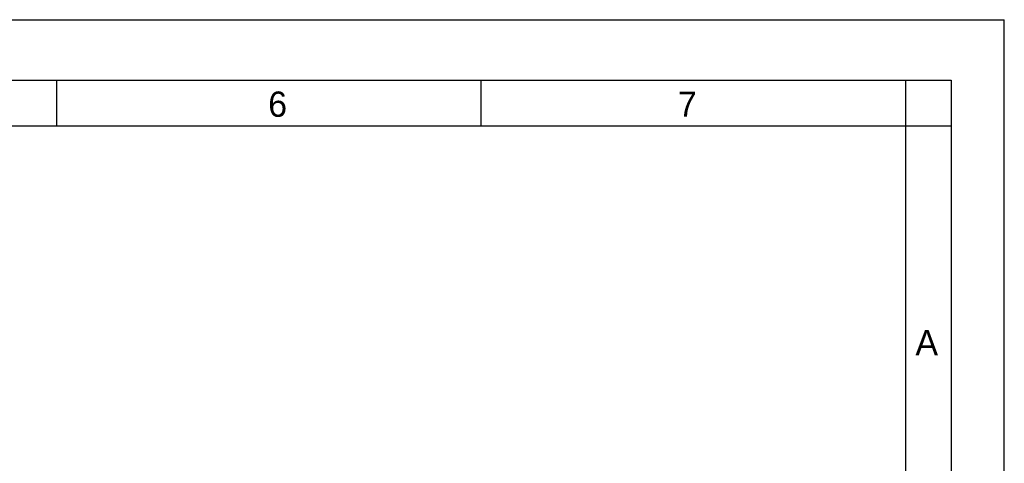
# Model space of a CAD drawing. Header units: millimetres. Extents: x 0 to 420, y -116 to 297.
# Tile 73 of 73: x 290 to 420, y 238 to 297. Entities that reach past the tile are written whole.
import ezdxf

# ---------------------------------------------------------------- set-up
doc = ezdxf.new("R2010")
doc.units = ezdxf.units.MM
doc.header["$LTSCALE"] = 23.1
doc.layers.get('0').update_dxf_attribs({"linetype": 'CONTINUOUS'})
doc.styles.add('TEXTSTYLE_2', font='txt')

msp = doc.modelspace()

# ---------------------------------------------------------------- linework, layer by layer
at = {"color": 7, "linetype": 'Continuous'}
for p, q in [((0, 297), (420, 297)), ((420, 0), (420, 297)), ((6, 289), (413, 289)), ((295, 283), (295, 289)), ((351, 283), (351, 289)), ((407, 51), (407, 289)), ((413, 289), (413, 6)), ((6, 283), (413, 283))]:
    msp.add_line(p, q, dxfattribs=at)

# ---------------------------------------------------------------- texts
at = {"color": 2, "linetype": 'Continuous', "char_height": 3.34, "width": 3.3373, "attachment_point": 1, "line_spacing_factor": 0.9, "style": 'TEXTSTYLE_2'}
for s, insert in [('6', (322.9, 287.52)), ('7', (376.95, 287.52)), ('A', (408.28, 256.05))]:
    msp.add_mtext(s, dxfattribs=dict(at, insert=insert))

doc.saveas('drawing.dxf')
